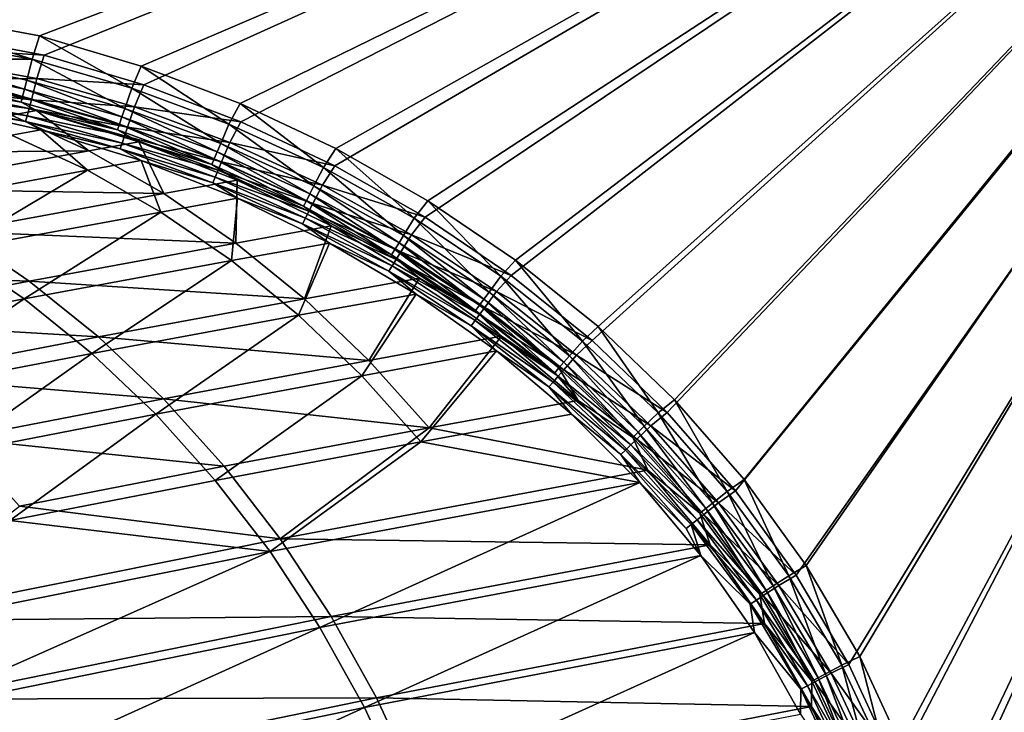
# Model space of a CAD drawing. Header units: metres. Extents: x 0 to 1400, y 0 to 700.
# Tile 38 of 40: x 1189 to 1320, y 529 to 621. Entities that reach past the tile are written whole.
import ezdxf

# ---------------------------------------------------------------- set-up
doc = ezdxf.new("R2010")
doc.units = ezdxf.units.M

msp = doc.modelspace()

# ---------------------------------------------------------------- linework, layer by layer
at = {"layer": 'None'}
for points in [[(1400, 700), (1165.422974, 621.278748), (1192.531616, 616.204407)], [(1192.531616, 616.204407), (1205.750977, 612.252869), (1400, 700)], [(1205.750977, 612.252869), (1218.648071, 607.350281), (1400, 700)], [(1400, 700), (1218.648071, 607.350281), (1231.141357, 601.495178)], [(1231.141357, 601.495178), (1243.144287, 594.68988), (1400, 700)], [(1243.144287, 594.68988), (1254.563599, 586.94696), (1400, 700)], [(1400, 700), (1254.563599, 586.94696), (1265.301392, 578.285645)], [(1265.301392, 578.285645), (1275.257202, 568.734131), (1400, 700)], [(1275.257202, 568.734131), (1284.326416, 558.338928), (1400, 700)], [(1400, 700), (1284.326416, 558.338928), (1292.405518, 547.15564)], [(1292.405518, 547.15564), (1299.398315, 535.264648), (1400, 700)], [(1299.398315, 535.264648), (1305.212891, 522.755066), (1400, 700)], [(1400, 700), (1305.212891, 522.755066), (1309.772949, 509.735382)], [(1309.772949, 509.735382), (1313.020386, 496.328369), (1400, 700)], [(1313.020386, 496.328369), (1314.917969, 482.66449), (1400, 700)], [(1314.917969, 482.66449), (1319.30896, 416.396851), (1400, 700)], [(1319.30896, 416.396851), (1320.77356, 350.000031), (1400, 700)], [(1397, 697, -3), (1191.922607, 618.78302, -3), (1164.296387, 623.944641, -3)], [(1205.394653, 614.760315, -3), (1191.922607, 618.78302, -3), (1397, 697, -3)], [(1218.538696, 609.768188, -3), (1205.394653, 614.760315, -3), (1397, 697, -3)], [(1397, 697, -3), (1231.271118, 603.804993, -3), (1218.538696, 609.768188, -3)], [(1243.504272, 596.873047, -3), (1231.271118, 603.804993, -3), (1397, 697, -3)], [(1255.142456, 588.985229, -3), (1243.504272, 596.873047, -3), (1397, 697, -3)], [(1397, 697, -3), (1266.086182, 580.161133, -3), (1255.142456, 588.985229, -3)], [(1276.233032, 570.429382, -3), (1266.086182, 580.161133, -3), (1397, 697, -3)], [(1285.476196, 559.837646, -3), (1276.233032, 570.429382, -3), (1397, 697, -3)], [(1397, 697, -3), (1293.710083, 548.442322, -3), (1285.476196, 559.837646, -3)], [(1300.836914, 536.325562, -3), (1293.710083, 548.442322, -3), (1397, 697, -3)], [(1306.762573, 523.578125, -3), (1300.836914, 536.325562, -3), (1397, 697, -3)], [(1397, 697, -3), (1311.409546, 510.31076, -3), (1306.762573, 523.578125, -3)], [(1314.718506, 496.64856, -3), (1311.409546, 510.31076, -3), (1397, 697, -3)], [(1316.651489, 482.724579, -3), (1314.718506, 496.64856, -3), (1397, 697, -3)], [(1397, 697, -3), (1321.041382, 416.426819, -3), (1316.651489, 482.724579, -3)], [(1190.946655, 615.673584, -3.544537), (1163.900391, 620.547546, -3.603016), (1164.296387, 623.944641, -3)], [(1191.922607, 618.78302, -3), (1190.946655, 615.673584, -3.544537), (1164.296387, 623.944641, -3)], [(1192.531616, 616.204407), (1165.422974, 621.278748), (1165.025879, 617.881836, -0.602997)], [(1176.96521, 615.67218, -5.226923), (1163.900391, 620.547546, -3.603016), (1190.946655, 615.673584, -3.544537)], [(1204.155273, 611.828918, -3.517275), (1190.946655, 615.673584, -3.544537), (1191.922607, 618.78302, -3)], [(1205.394653, 614.760315, -3), (1204.155273, 611.828918, -3.517275), (1191.922607, 618.78302, -3)], [(1191.556152, 613.09491, -0.544548), (1192.531616, 616.204407), (1165.025879, 617.881836, -0.602997)], [(1191.556152, 613.09491, -0.544548), (1165.025879, 617.881836, -0.602997), (1177.830078, 613.041077, -2.226946)], [(1205.750977, 612.252869), (1192.531616, 616.204407), (1191.556152, 613.09491, -0.544548)], [(1176.96521, 615.67218, -5.226923), (1189.91394, 611.689331, -6.242146), (1176.741089, 614.468384, -6.403697)], [(1190.946655, 615.673584, -3.544537), (1190.218872, 612.865967, -5.118851), (1176.96521, 615.67218, -5.226923)], [(1190.218872, 612.865967, -5.118851), (1189.91394, 611.689331, -6.242146), (1176.96521, 615.67218, -5.226923)], [(1203.24646, 609.131714, -5.015594), (1190.218872, 612.865967, -5.118851), (1190.946655, 615.673584, -3.544537)], [(1204.155273, 611.828918, -3.517275), (1203.24646, 609.131714, -5.015594), (1190.946655, 615.673584, -3.544537)], [(1217.06543, 607.029114, -3.491455), (1204.155273, 611.828918, -3.517275), (1205.394653, 614.760315, -3)], [(1218.538696, 609.768188, -3), (1217.06543, 607.029114, -3.491455), (1205.394653, 614.760315, -3)], [(1176.556519, 613.476685, -7.771735), (1189.462524, 609.947937, -9.012238), (1176.417114, 612.727295, -9.292896)], [(1176.741089, 614.468384, -6.403697), (1189.659302, 610.707275, -7.55149), (1176.556519, 613.476685, -7.771735)], [(1189.659302, 610.707275, -7.55149), (1189.462524, 609.947937, -9.012238), (1176.556519, 613.476685, -7.771735)], [(1189.91394, 611.689331, -6.242146), (1189.659302, 610.707275, -7.55149), (1176.741089, 614.468384, -6.403697)], [(1189.462524, 609.947937, -9.012238), (1177.977417, 611.936707, -10.872641), (1176.417114, 612.727295, -9.292896)], [(1177.830078, 613.041077, -2.226946), (1177.605713, 611.837341, -3.403732), (1190.827515, 610.287476, -2.118893)], [(1191.556152, 613.09491, -0.544548), (1177.830078, 613.041077, -2.226946), (1190.827515, 610.287476, -2.118893)], [(1202.861572, 607.989624, -6.087435), (1189.91394, 611.689331, -6.242146), (1190.218872, 612.865967, -5.118851)], [(1203.24646, 609.131714, -5.015594), (1202.861572, 607.989624, -6.087435), (1190.218872, 612.865967, -5.118851)], [(1204.512695, 609.321045, -0.51729), (1191.556152, 613.09491, -0.544548), (1190.827515, 610.287476, -2.118893)], [(1204.512695, 609.321045, -0.51729), (1205.750977, 612.252869), (1191.556152, 613.09491, -0.544548)], [(1218.648071, 607.350281), (1205.750977, 612.252869), (1204.512695, 609.321045, -0.51729)], [(1177.420776, 610.845764, -4.771781), (1177.281006, 610.096375, -6.292955), (1190.267334, 608.128967, -4.551576)], [(1190.522217, 609.110962, -3.242209), (1177.605713, 611.837341, -3.403732), (1177.420776, 610.845764, -4.771781)], [(1177.420776, 610.845764, -4.771781), (1190.267334, 608.128967, -4.551576), (1190.522217, 609.110962, -3.242209)], [(1177.605713, 611.837341, -3.403732), (1190.522217, 609.110962, -3.242209), (1190.827515, 610.287476, -2.118893)], [(1177.977417, 611.936707, -10.872641), (1191.516968, 608.866272, -10.521078), (1188.183838, 608.252563, -16.209738)], [(1191.516968, 608.866272, -10.521078), (1177.977417, 611.936707, -10.872641), (1189.462524, 609.947937, -9.012238)], [(1202.279907, 606.26355, -8.741691), (1189.462524, 609.947937, -9.012238), (1189.659302, 610.707275, -7.55149)], [(1202.536499, 607.024841, -7.339952), (1189.659302, 610.707275, -7.55149), (1189.91394, 611.689331, -6.242146)], [(1202.536499, 607.024841, -7.339952), (1202.279907, 606.26355, -8.741691), (1189.659302, 610.707275, -7.55149)], [(1202.861572, 607.989624, -6.087435), (1202.536499, 607.024841, -7.339952), (1189.91394, 611.689331, -6.242146)], [(1215.982056, 604.455811, -4.917525), (1203.24646, 609.131714, -5.015594), (1204.155273, 611.828918, -3.517275)], [(1217.06543, 607.029114, -3.491455), (1215.982056, 604.455811, -4.917525), (1204.155273, 611.828918, -3.517275)], [(1177.281006, 610.096375, -6.292955), (1178.19165, 609.427368, -7.889194), (1190.070313, 607.36969, -6.012347)], [(1177.281006, 610.096375, -6.292955), (1190.070313, 607.36969, -6.012347), (1190.267334, 608.128967, -4.551576)], [(1192.078003, 606.299744, -7.52131), (1178.19165, 609.427368, -7.889194), (1188.189697, 605.586304, -14.159043)], [(1178.19165, 609.427368, -7.889194), (1192.078003, 606.299744, -7.52131), (1190.070313, 607.36969, -6.012347)], [(1202.279907, 606.26355, -8.741691), (1191.516968, 608.866272, -10.521078), (1189.462524, 609.947937, -9.012238)], [(1190.827515, 610.287476, -2.118893), (1190.522217, 609.110962, -3.242209), (1203.603149, 606.624084, -2.015653)], [(1204.512695, 609.321045, -0.51729), (1190.827515, 610.287476, -2.118893), (1203.603149, 606.624084, -2.015653)], [(1229.605713, 601.264221, -3.467184), (1217.06543, 607.029114, -3.491455), (1218.538696, 609.768188, -3)], [(1231.271118, 603.804993, -3), (1229.605713, 601.264221, -3.467184), (1218.538696, 609.768188, -3)], [(1188.183838, 608.252563, -16.209738), (1198.474243, 603.499207, -21.549124), (1160.471191, 603.159058, -63.420364)], [(1191.516968, 608.866272, -10.521078), (1198.474243, 603.499207, -21.549124), (1188.183838, 608.252563, -16.209738)], [(1190.267334, 608.128967, -4.551576), (1190.070313, 607.36969, -6.012347), (1202.892578, 604.517334, -4.340073)], [(1190.267334, 608.128967, -4.551576), (1203.218018, 605.482056, -3.087523), (1190.522217, 609.110962, -3.242209)], [(1190.267334, 608.128967, -4.551576), (1202.892578, 604.517334, -4.340073), (1203.218018, 605.482056, -3.087523)], [(1190.522217, 609.110962, -3.242209), (1203.218018, 605.482056, -3.087523), (1203.603149, 606.624084, -2.015653)], [(1191.516968, 608.866272, -10.521078), (1205.123047, 604.700745, -10.173079), (1198.474243, 603.499207, -21.549124)], [(1205.123047, 604.700745, -10.173079), (1191.516968, 608.866272, -10.521078), (1202.279907, 606.26355, -8.741691)], [(1215.518921, 603.355652, -5.940176), (1202.861572, 607.989624, -6.087435), (1203.24646, 609.131714, -5.015594)], [(1215.982056, 604.455811, -4.917525), (1215.518921, 603.355652, -5.940176), (1203.24646, 609.131714, -5.015594)], [(1217.176514, 604.610535, -0.491474), (1204.512695, 609.321045, -0.51729), (1203.603149, 606.624084, -2.015653)], [(1217.176514, 604.610535, -0.491474), (1218.648071, 607.350281), (1204.512695, 609.321045, -0.51729)], [(1190.070313, 607.36969, -6.012347), (1192.078003, 606.299744, -7.52131), (1202.635864, 603.756165, -5.741845)], [(1190.070313, 607.36969, -6.012347), (1202.635864, 603.756165, -5.741845), (1202.892578, 604.517334, -4.340073)], [(1214.80542, 601.66095, -8.482576), (1202.279907, 606.26355, -8.741691), (1202.536499, 607.024841, -7.339952)], [(1215.123291, 602.415955, -7.138044), (1202.536499, 607.024841, -7.339952), (1202.861572, 607.989624, -6.087435)], [(1215.123291, 602.415955, -7.138044), (1214.80542, 601.66095, -8.482576), (1202.536499, 607.024841, -7.339952)], [(1215.518921, 603.355652, -5.940176), (1215.123291, 602.415955, -7.138044), (1202.861572, 607.989624, -6.087435)], [(1228.354492, 598.828125, -4.825095), (1215.982056, 604.455811, -4.917525), (1217.06543, 607.029114, -3.491455)], [(1229.605713, 601.264221, -3.467184), (1228.354492, 598.828125, -4.825095), (1217.06543, 607.029114, -3.491455)], [(1231.141357, 601.495178), (1218.648071, 607.350281), (1217.176514, 604.610535, -0.491474)], [(1198.276001, 600.925415, -19.392866), (1188.189697, 605.586304, -14.159043), (1170.555542, 595.839172, -66.8209)], [(1198.276001, 600.925415, -19.392866), (1192.078003, 606.299744, -7.52131), (1188.189697, 605.586304, -14.159043)], [(1205.414673, 602.214722, -7.173388), (1192.078003, 606.299744, -7.52131), (1198.276001, 600.925415, -19.392866)], [(1192.078003, 606.299744, -7.52131), (1205.414673, 602.214722, -7.173388), (1202.635864, 603.756165, -5.741845)], [(1214.80542, 601.66095, -8.482576), (1205.123047, 604.700745, -10.173079), (1202.279907, 606.26355, -8.741691)], [(1202.892578, 604.517334, -4.340073), (1215.629028, 600.937378, -2.940286), (1203.218018, 605.482056, -3.087523)], [(1203.218018, 605.482056, -3.087523), (1216.092529, 602.037476, -1.917598), (1203.603149, 606.624084, -2.015653)], [(1203.218018, 605.482056, -3.087523), (1215.629028, 600.937378, -2.940286), (1216.092529, 602.037476, -1.917598)], [(1203.603149, 606.624084, -2.015653), (1216.092529, 602.037476, -1.917598), (1217.176514, 604.610535, -0.491474)], [(1205.123047, 604.700745, -10.173079), (1208.437866, 597.820496, -26.599953), (1198.474243, 603.499207, -21.549124)], [(1202.635864, 603.756165, -5.741845), (1215.233154, 599.997803, -4.138196), (1202.892578, 604.517334, -4.340073)], [(1202.892578, 604.517334, -4.340073), (1215.233154, 599.997803, -4.138196), (1215.629028, 600.937378, -2.940286)], [(1205.123047, 604.700745, -10.173079), (1218.175659, 599.578308, -9.8448), (1208.437866, 597.820496, -26.599953)], [(1218.175659, 599.578308, -9.8448), (1205.123047, 604.700745, -10.173079), (1214.80542, 601.66095, -8.482576)], [(1227.814819, 597.777344, -5.801095), (1215.518921, 603.355652, -5.940176), (1215.982056, 604.455811, -4.917525)], [(1228.354492, 598.828125, -4.825095), (1227.814819, 597.777344, -5.801095), (1215.982056, 604.455811, -4.917525)], [(1216.092529, 602.037476, -1.917598), (1229.477417, 598.953613, -0.467207), (1217.176514, 604.610535, -0.491474)], [(1229.477417, 598.953613, -0.467207), (1231.141357, 601.495178), (1217.176514, 604.610535, -0.491474)], [(1198.474243, 603.499207, -21.549124), (1170.848389, 598.432861, -68.792412), (1160.471191, 603.159058, -63.420364)], [(1198.474243, 603.499207, -21.549124), (1208.437866, 597.820496, -26.599953), (1170.848389, 598.432861, -68.792412)], [(1202.635864, 603.756165, -5.741845), (1205.414673, 602.214722, -7.173388), (1214.915161, 599.24292, -5.482771)], [(1202.635864, 603.756165, -5.741845), (1214.915161, 599.24292, -5.482771), (1215.233154, 599.997803, -4.138196)], [(1227.349121, 596.870789, -6.946853), (1215.123291, 602.415955, -7.138044), (1215.518921, 603.355652, -5.940176)], [(1227.814819, 597.777344, -5.801095), (1227.349121, 596.870789, -6.946853), (1215.518921, 603.355652, -5.940176)], [(1241.679443, 594.537964, -3.444595), (1229.605713, 601.264221, -3.467184), (1231.271118, 603.804993, -3)], [(1243.504272, 596.873047, -3), (1241.679443, 594.537964, -3.444595), (1231.271118, 603.804993, -3)], [(1208.04187, 595.357666, -24.343901), (1205.414673, 602.214722, -7.173388), (1198.276001, 600.925415, -19.392866)], [(1218.209351, 597.192261, -6.845173), (1205.414673, 602.214722, -7.173388), (1208.04187, 595.357666, -24.343901)], [(1205.414673, 602.214722, -7.173388), (1218.209351, 597.192261, -6.845173), (1214.915161, 599.24292, -5.482771)], [(1226.968994, 596.130676, -8.236424), (1214.80542, 601.66095, -8.482576), (1215.123291, 602.415955, -7.138044)], [(1226.968994, 596.130676, -8.236424), (1218.175659, 599.578308, -9.8448), (1214.80542, 601.66095, -8.482576)], [(1227.349121, 596.870789, -6.946853), (1226.968994, 596.130676, -8.236424), (1215.123291, 602.415955, -7.138044)], [(1215.629028, 600.937378, -2.940286), (1228.225708, 596.517761, -1.825181), (1216.092529, 602.037476, -1.917598)], [(1216.092529, 602.037476, -1.917598), (1228.225708, 596.517761, -1.825181), (1229.477417, 598.953613, -0.467207)], [(1180.408081, 590.285767, -71.799942), (1198.276001, 600.925415, -19.392866), (1170.555542, 595.839172, -66.8209)], [(1208.04187, 595.357666, -24.343901), (1198.276001, 600.925415, -19.392866), (1180.408081, 590.285767, -71.799942)], [(1215.233154, 599.997803, -4.138196), (1227.685791, 595.467041, -2.801225), (1215.629028, 600.937378, -2.940286)], [(1215.629028, 600.937378, -2.940286), (1227.685791, 595.467041, -2.801225), (1228.225708, 596.517761, -1.825181)], [(1240.268066, 592.252136, -4.738851), (1228.354492, 598.828125, -4.825095), (1229.605713, 601.264221, -3.467184)], [(1243.144287, 594.68988), (1231.141357, 601.495178), (1229.477417, 598.953613, -0.467207)], [(1241.679443, 594.537964, -3.444595), (1240.268066, 592.252136, -4.738851), (1229.605713, 601.264221, -3.467184)], [(1218.175659, 599.578308, -9.8448), (1217.996216, 591.251343, -31.32132), (1208.437866, 597.820496, -26.599953)], [(1214.915161, 599.24292, -5.482771), (1227.219971, 594.560669, -3.947031), (1215.233154, 599.997803, -4.138196)], [(1214.915161, 599.24292, -5.482771), (1218.209351, 597.192261, -6.845173), (1226.8396, 593.820618, -5.236654)], [(1227.219971, 594.560669, -3.947031), (1214.915161, 599.24292, -5.482771), (1226.8396, 593.820618, -5.236654)], [(1215.233154, 599.997803, -4.138196), (1227.219971, 594.560669, -3.947031), (1227.685791, 595.467041, -2.801225)], [(1218.175659, 599.578308, -9.8448), (1230.641602, 593.516418, -9.537473), (1217.996216, 591.251343, -31.32132)], [(1230.641602, 593.516418, -9.537473), (1218.175659, 599.578308, -9.8448), (1226.968994, 596.130676, -8.236424)], [(1228.225708, 596.517761, -1.825181), (1241.320923, 592.353882, -0.44462), (1229.477417, 598.953613, -0.467207)], [(1241.320923, 592.353882, -0.44462), (1243.144287, 594.68988), (1229.477417, 598.953613, -0.467207)], [(1208.437866, 597.820496, -26.599953), (1180.900024, 592.768677, -73.871719), (1170.848389, 598.432861, -68.792412)], [(1208.437866, 597.820496, -26.599953), (1217.996216, 591.251343, -31.32132), (1180.900024, 592.768677, -73.871719)], [(1239.119873, 590.3927, -6.767681), (1227.349121, 596.870789, -6.946853), (1227.814819, 597.777344, -5.801095)], [(1239.654175, 591.258057, -5.671073), (1227.814819, 597.777344, -5.801095), (1228.354492, 598.828125, -4.825095)], [(1239.654175, 591.258057, -5.671073), (1239.119873, 590.3927, -6.767681), (1227.814819, 597.777344, -5.801095)], [(1240.268066, 592.252136, -4.738851), (1239.654175, 591.258057, -5.671073), (1228.354492, 598.828125, -4.825095)], [(1217.4104, 588.917236, -28.972065), (1218.209351, 597.192261, -6.845173), (1208.04187, 595.357666, -24.343901)], [(1230.429077, 591.249451, -6.537892), (1218.209351, 597.192261, -6.845173), (1217.4104, 588.917236, -28.972065)], [(1218.209351, 597.192261, -6.845173), (1230.429077, 591.249451, -6.537892), (1226.8396, 593.820618, -5.236654)], [(1238.677246, 589.676147, -8.005062), (1226.968994, 596.130676, -8.236424), (1227.349121, 596.870789, -6.946853)], [(1239.119873, 590.3927, -6.767681), (1238.677246, 589.676147, -8.005062), (1227.349121, 596.870789, -6.946853)], [(1227.685791, 595.467041, -2.801225), (1239.909058, 590.068298, -1.738948), (1228.225708, 596.517761, -1.825181)], [(1228.225708, 596.517761, -1.825181), (1239.909058, 590.068298, -1.738948), (1241.320923, 592.353882, -0.44462)], [(1253.183594, 586.857727, -3.423825), (1241.679443, 594.537964, -3.444595), (1243.504272, 596.873047, -3)], [(1255.142456, 588.985229, -3), (1253.183594, 586.857727, -3.423825), (1243.504272, 596.873047, -3)], [(1189.862915, 583.84729, -76.451263), (1208.04187, 595.357666, -24.343901), (1180.408081, 590.285767, -71.799942)], [(1217.4104, 588.917236, -28.972065), (1208.04187, 595.357666, -24.343901), (1189.862915, 583.84729, -76.451263)], [(1238.677246, 589.676147, -8.005062), (1230.641602, 593.516418, -9.537473), (1226.968994, 596.130676, -8.236424)], [(1227.219971, 594.560669, -3.947031), (1239.294922, 589.074341, -2.671218), (1227.685791, 595.467041, -2.801225)], [(1227.685791, 595.467041, -2.801225), (1239.294922, 589.074341, -2.671218), (1239.909058, 590.068298, -1.738948)], [(1238.760376, 588.209106, -3.767881), (1227.219971, 594.560669, -3.947031), (1226.8396, 593.820618, -5.236654)], [(1226.8396, 593.820618, -5.236654), (1230.429077, 591.249451, -6.537892), (1238.317749, 587.492615, -5.005321)], [(1238.760376, 588.209106, -3.767881), (1226.8396, 593.820618, -5.236654), (1238.317749, 587.492615, -5.005321)], [(1239.294922, 589.074341, -2.671218), (1227.219971, 594.560669, -3.947031), (1238.760376, 588.209106, -3.767881)], [(1251.620361, 584.734863, -4.659365), (1240.268066, 592.252136, -4.738851), (1241.679443, 594.537964, -3.444595)], [(1254.563599, 586.94696), (1243.144287, 594.68988), (1241.320923, 592.353882, -0.44462)], [(1253.183594, 586.857727, -3.423825), (1251.620361, 584.734863, -4.659365), (1241.679443, 594.537964, -3.444595)], [(1153.379639, 587.532715, -121.133789), (1180.900024, 592.768677, -73.871719), (1190.546021, 586.201538, -78.616638)], [(1180.900024, 592.768677, -73.871719), (1217.996216, 591.251343, -31.32132), (1190.546021, 586.201538, -78.616638)], [(1217.996216, 591.251343, -31.32132), (1230.641602, 593.516418, -9.537473), (1227.088745, 583.840881, -35.684147)], [(1227.088745, 583.840881, -35.684147), (1230.641602, 593.516418, -9.537473), (1242.361816, 586.601746, -9.254377)], [(1242.361816, 586.601746, -9.254377), (1230.641602, 593.516418, -9.537473), (1238.677246, 589.676147, -8.005062)], [(1239.909058, 590.068298, -1.738948), (1252.605713, 584.818604, -0.423852), (1241.320923, 592.353882, -0.44462)], [(1252.605713, 584.818604, -0.423852), (1254.563599, 586.94696), (1241.320923, 592.353882, -0.44462)], [(1190.546021, 586.201538, -78.616638), (1217.996216, 591.251343, -31.32132), (1227.088745, 583.840881, -35.684147)], [(1226.322388, 581.652344, -33.248863), (1230.429077, 591.249451, -6.537892), (1217.4104, 588.917236, -28.972065)], [(1241.918091, 584.470886, -6.25482), (1230.429077, 591.249451, -6.537892), (1226.322388, 581.652344, -33.248863)], [(1230.429077, 591.249451, -6.537892), (1241.918091, 584.470886, -6.25482), (1238.317749, 587.492615, -5.005321)], [(1250.334473, 582.988586, -6.601888), (1239.119873, 590.3927, -6.767681), (1239.654175, 591.258057, -5.671073)], [(1250.935547, 583.80481, -5.551025), (1239.654175, 591.258057, -5.671073), (1240.268066, 592.252136, -4.738851)], [(1250.935547, 583.80481, -5.551025), (1250.334473, 582.988586, -6.601888), (1239.654175, 591.258057, -5.671073)], [(1251.620361, 584.734863, -4.659365), (1250.935547, 583.80481, -5.551025), (1240.268066, 592.252136, -4.738851)], [(1162.334473, 578.591003, -123.921608), (1189.862915, 583.84729, -76.451263), (1180.408081, 590.285767, -71.799942)], [(1249.830322, 582.304138, -7.790397), (1238.677246, 589.676147, -8.005062), (1239.119873, 590.3927, -6.767681)], [(1250.334473, 582.988586, -6.601888), (1249.830322, 582.304138, -7.790397), (1239.119873, 590.3927, -6.767681)], [(1239.294922, 589.074341, -2.671218), (1251.042114, 582.695923, -1.659469), (1239.909058, 590.068298, -1.738948)], [(1239.909058, 590.068298, -1.738948), (1251.042114, 582.695923, -1.659469), (1252.605713, 584.818604, -0.423852)], [(1198.859619, 576.572815, -80.745918), (1217.4104, 588.917236, -28.972065), (1189.862915, 583.84729, -76.451263)], [(1226.322388, 581.652344, -33.248863), (1217.4104, 588.917236, -28.972065), (1198.859619, 576.572815, -80.745918)], [(1249.830322, 582.304138, -7.790397), (1242.361816, 586.601746, -9.254377), (1238.677246, 589.676147, -8.005062)], [(1250.357056, 581.765991, -2.551183), (1239.294922, 589.074341, -2.671218), (1238.760376, 588.209106, -3.767881)], [(1251.042114, 582.695923, -1.659469), (1239.294922, 589.074341, -2.671218), (1250.357056, 581.765991, -2.551183)], [(1264.015137, 578.230896, -3.405012), (1253.183594, 586.857727, -3.423825), (1255.142456, 588.985229, -3)], [(1266.086182, 580.161133, -3), (1264.015137, 578.230896, -3.405012), (1255.142456, 588.985229, -3)], [(1190.546021, 586.201538, -78.616638), (1163.114746, 580.966675, -125.903206), (1153.379639, 587.532715, -121.133789)], [(1249.755859, 580.94989, -3.602105), (1238.760376, 588.209106, -3.767881), (1238.317749, 587.492615, -5.005321)], [(1238.317749, 587.492615, -5.005321), (1241.918091, 584.470886, -6.25482), (1249.251709, 580.265564, -4.790678)], [(1238.317749, 587.492615, -5.005321), (1249.251709, 580.265564, -4.790678), (1249.755859, 580.94989, -3.602105)], [(1250.357056, 581.765991, -2.551183), (1238.760376, 588.209106, -3.767881), (1249.755859, 580.94989, -3.602105)], [(1163.114746, 580.966675, -125.903206), (1190.546021, 586.201538, -78.616638), (1199.724731, 578.781311, -82.997627)], [(1199.724731, 578.781311, -82.997627), (1190.546021, 586.201538, -78.616638), (1227.088745, 583.840881, -35.684147)], [(1227.088745, 583.840881, -35.684147), (1242.361816, 586.601746, -9.254377), (1235.659424, 575.642029, -39.662323)], [(1242.361816, 586.601746, -9.254377), (1253.274048, 578.891907, -8.997025), (1235.659424, 575.642029, -39.662323)], [(1253.274048, 578.891907, -8.997025), (1242.361816, 586.601746, -9.254377), (1249.830322, 582.304138, -7.790397)], [(1262.309448, 576.283325, -4.587209), (1251.620361, 584.734863, -4.659365), (1253.183594, 586.857727, -3.423825)], [(1265.301392, 578.285645), (1254.563599, 586.94696), (1252.605713, 584.818604, -0.423852)], [(1264.015137, 578.230896, -3.405012), (1262.309448, 576.283325, -4.587209), (1253.183594, 586.857727, -3.423825)], [(1261.557129, 575.424438, -5.441872), (1250.935547, 583.80481, -5.551025), (1251.620361, 584.734863, -4.659365)], [(1251.042114, 582.695923, -1.659469), (1263.230835, 576.354919, -0.40504), (1252.605713, 584.818604, -0.423852)], [(1262.309448, 576.283325, -4.587209), (1261.557129, 575.424438, -5.441872), (1251.620361, 584.734863, -4.659365)], [(1263.230835, 576.354919, -0.40504), (1265.301392, 578.285645), (1252.605713, 584.818604, -0.423852)], [(1189.862915, 583.84729, -76.451263), (1162.334473, 578.591003, -123.921608), (1171.416992, 571.305603, -128.234833)], [(1198.859619, 576.572815, -80.745918), (1189.862915, 583.84729, -76.451263), (1171.416992, 571.305603, -128.234833)], [(1227.088745, 583.840881, -35.684147), (1235.659424, 575.642029, -39.662323), (1199.724731, 578.781311, -82.997627)], [(1234.722656, 573.614807, -37.148705), (1241.918091, 584.470886, -6.25482), (1226.322388, 581.652344, -33.248863)], [(1252.615356, 576.913269, -5.997479), (1241.918091, 584.470886, -6.25482), (1234.722656, 573.614807, -37.148705)], [(1241.918091, 584.470886, -6.25482), (1252.615356, 576.913269, -5.997479), (1249.251709, 580.265564, -4.790678)], [(1260.892212, 574.665222, -6.450835), (1250.334473, 582.988586, -6.601888), (1250.935547, 583.80481, -5.551025)], [(1261.557129, 575.424438, -5.441872), (1260.892212, 574.665222, -6.450835), (1250.935547, 583.80481, -5.551025)], [(1260.328491, 574.021606, -7.594337), (1249.830322, 582.304138, -7.790397), (1250.334473, 582.988586, -6.601888)], [(1260.328491, 574.021606, -7.594337), (1253.274048, 578.891907, -8.997025), (1249.830322, 582.304138, -7.790397)], [(1260.892212, 574.665222, -6.450835), (1260.328491, 574.021606, -7.594337), (1250.334473, 582.988586, -6.601888)], [(1261.52478, 574.407593, -1.587318), (1251.042114, 582.695923, -1.659469), (1250.357056, 581.765991, -2.551183)], [(1263.230835, 576.354919, -0.40504), (1251.042114, 582.695923, -1.659469), (1261.52478, 574.407593, -1.587318)], [(1172.380737, 573.535339, -130.303085), (1163.114746, 580.966675, -125.903206), (1199.724731, 578.781311, -82.997627)], [(1207.341797, 568.514832, -84.657913), (1226.322388, 581.652344, -33.248863), (1198.859619, 576.572815, -80.745918)], [(1234.722656, 573.614807, -37.148705), (1226.322388, 581.652344, -33.248863), (1207.341797, 568.514832, -84.657913)], [(1249.251709, 580.265564, -4.790678), (1260.1073, 572.789612, -3.451063), (1249.755859, 580.94989, -3.602105)], [(1260.772461, 573.548767, -2.442036), (1250.357056, 581.765991, -2.551183), (1249.755859, 580.94989, -3.602105)], [(1249.755859, 580.94989, -3.602105), (1260.1073, 572.789612, -3.451063), (1260.772461, 573.548767, -2.442036)], [(1261.52478, 574.407593, -1.587318), (1250.357056, 581.765991, -2.551183), (1260.772461, 573.548767, -2.442036)], [(1249.251709, 580.265564, -4.790678), (1252.615356, 576.913269, -5.997479), (1259.543579, 572.146118, -4.594633)], [(1249.251709, 580.265564, -4.790678), (1259.543579, 572.146118, -4.594633), (1260.1073, 572.789612, -3.451063)], [(1274.069702, 568.676147, -3.388296), (1264.015137, 578.230896, -3.405012), (1266.086182, 580.161133, -3)], [(1276.233032, 570.429382, -3), (1274.069702, 568.676147, -3.388296), (1266.086182, 580.161133, -3)], [(1199.724731, 578.781311, -82.997627), (1208.37854, 570.561646, -86.988159), (1172.380737, 573.535339, -130.303085)], [(1235.659424, 575.642029, -39.662323), (1208.37854, 570.561646, -86.988159), (1199.724731, 578.781311, -82.997627)], [(1235.659424, 575.642029, -39.662323), (1253.274048, 578.891907, -8.997025), (1243.651978, 566.707703, -43.229721)], [(1253.274048, 578.891907, -8.997025), (1263.42688, 570.351257, -8.764557), (1243.651978, 566.707703, -43.229721)], [(1263.42688, 570.351257, -8.764557), (1253.274048, 578.891907, -8.997025), (1260.328491, 574.021606, -7.594337)], [(1272.231689, 566.915833, -4.52296), (1262.309448, 576.283325, -4.587209), (1264.015137, 578.230896, -3.405012)], [(1275.257202, 568.734131), (1265.301392, 578.285645), (1263.230835, 576.354919, -0.40504)], [(1274.069702, 568.676147, -3.388296), (1272.231689, 566.915833, -4.52296), (1264.015137, 578.230896, -3.405012)], [(1242.556396, 564.856506, -40.645992), (1252.615356, 576.913269, -5.997479), (1234.722656, 573.614807, -37.148705)], [(1262.568481, 568.541382, -5.765001), (1252.615356, 576.913269, -5.997479), (1242.556396, 564.856506, -40.645992)], [(1252.615356, 576.913269, -5.997479), (1262.568481, 568.541382, -5.765001), (1259.543579, 572.146118, -4.594633)], [(1198.859619, 576.572815, -80.745918), (1171.416992, 571.305603, -128.234833), (1179.982056, 563.225586, -132.159485)], [(1179.982056, 563.225586, -132.159485), (1207.341797, 568.514832, -84.657913), (1198.859619, 576.572815, -80.745918)], [(1208.37854, 570.561646, -86.988159), (1235.659424, 575.642029, -39.662323), (1243.651978, 566.707703, -43.229721)], [(1270.691284, 565.440491, -6.31589), (1260.892212, 574.665222, -6.450835), (1261.557129, 575.424438, -5.441872)], [(1273.093994, 566.98114, -0.388324), (1263.230835, 576.354919, -0.40504), (1261.52478, 574.407593, -1.587318)], [(1271.416504, 566.13501, -5.344534), (1261.557129, 575.424438, -5.441872), (1262.309448, 576.283325, -4.587209)], [(1271.416504, 566.13501, -5.344534), (1270.691284, 565.440491, -6.31589), (1261.557129, 575.424438, -5.441872)], [(1272.231689, 566.915833, -4.52296), (1271.416504, 566.13501, -5.344534), (1262.309448, 576.283325, -4.587209)], [(1273.093994, 566.98114, -0.388324), (1275.257202, 568.734131), (1263.230835, 576.354919, -0.40504)], [(1260.892212, 574.665222, -6.450835), (1263.42688, 570.351257, -8.764557), (1260.328491, 574.021606, -7.594337)], [(1271.255737, 565.221008, -1.523069), (1261.52478, 574.407593, -1.587318), (1260.772461, 573.548767, -2.442036)], [(1263.42688, 570.351257, -8.764557), (1260.892212, 574.665222, -6.450835), (1270.691284, 565.440491, -6.31589)], [(1273.093994, 566.98114, -0.388324), (1261.52478, 574.407593, -1.587318), (1271.255737, 565.221008, -1.523069)], [(1208.37854, 570.561646, -86.988159), (1181.118774, 565.293213, -134.306473), (1172.380737, 573.535339, -130.303085)], [(1215.253418, 559.725891, -88.161263), (1234.722656, 573.614807, -37.148705), (1207.341797, 568.514832, -84.657913)], [(1242.556396, 564.856506, -40.645992), (1234.722656, 573.614807, -37.148705), (1215.253418, 559.725891, -88.161263)], [(1259.543579, 572.146118, -4.594633), (1269.715088, 563.74585, -3.316121), (1260.1073, 572.789612, -3.451063)], [(1260.1073, 572.789612, -3.451063), (1270.44043, 564.440247, -2.344701), (1260.772461, 573.548767, -2.442036)], [(1260.1073, 572.789612, -3.451063), (1269.715088, 563.74585, -3.316121), (1270.44043, 564.440247, -2.344701)], [(1260.772461, 573.548767, -2.442036), (1270.44043, 564.440247, -2.344701), (1271.255737, 565.221008, -1.523069)], [(1259.543579, 572.146118, -4.594633), (1262.568481, 568.541382, -5.765001), (1269.094604, 563.151672, -4.4191)], [(1259.543579, 572.146118, -4.594633), (1269.094604, 563.151672, -4.4191), (1269.715088, 563.74585, -3.316121)], [(1181.118774, 565.293213, -134.306473), (1208.37854, 570.561646, -86.988159), (1216.450195, 561.596191, -90.561722)], [(1216.450195, 561.596191, -90.561722), (1208.37854, 570.561646, -86.988159), (1243.651978, 566.707703, -43.229721)], [(1243.651978, 566.707703, -43.229721), (1263.42688, 570.351257, -8.764557), (1272.692993, 561.072388, -8.55963)], [(1272.692993, 561.072388, -8.55963), (1263.42688, 570.351257, -8.764557), (1270.691284, 565.440491, -6.31589)], [(1283.238159, 558.260437, -3.373816), (1274.069702, 568.676147, -3.388296), (1276.233032, 570.429382, -3)], [(1285.476196, 559.837646, -3), (1283.238159, 558.260437, -3.373816), (1276.233032, 570.429382, -3)], [(1187.972412, 554.404175, -135.669128), (1207.341797, 568.514832, -84.657913), (1179.982056, 563.225586, -132.159485)], [(1215.253418, 559.725891, -88.161263), (1207.341797, 568.514832, -84.657913), (1187.972412, 554.404175, -135.669128)], [(1271.652222, 559.446106, -5.560061), (1262.568481, 568.541382, -5.765001), (1242.556396, 564.856506, -40.645992)], [(1262.568481, 568.541382, -5.765001), (1271.652222, 559.446106, -5.560061), (1269.094604, 563.151672, -4.4191)], [(1281.279175, 556.698242, -4.467205), (1272.231689, 566.915833, -4.52296), (1274.069702, 568.676147, -3.388296)], [(1284.326416, 558.338928), (1275.257202, 568.734131), (1273.093994, 566.98114, -0.388324)], [(1283.238159, 558.260437, -3.373816), (1281.279175, 556.698242, -4.467205), (1274.069702, 568.676147, -3.388296)], [(1216.450195, 561.596191, -90.561722), (1243.651978, 566.707703, -43.229721), (1223.884766, 551.940918, -93.693336)], [(1243.651978, 566.707703, -43.229721), (1272.692993, 561.072388, -8.55963), (1223.884766, 551.940918, -93.693336)], [(1282.088135, 556.762878, -0.373842), (1273.093994, 566.98114, -0.388324), (1271.255737, 565.221008, -1.523069)], [(1280.405884, 556.001892, -5.259956), (1271.416504, 566.13501, -5.344534), (1272.231689, 566.915833, -4.52296)], [(1281.279175, 556.698242, -4.467205), (1280.405884, 556.001892, -5.259956), (1272.231689, 566.915833, -4.52296)], [(1282.088135, 556.762878, -0.373842), (1284.326416, 558.338928), (1273.093994, 566.98114, -0.388324)], [(1189.270508, 556.2948, -137.886444), (1181.118774, 565.293213, -134.306473), (1216.450195, 561.596191, -90.561722)], [(1270.44043, 564.440247, -2.344701), (1280.128906, 555.200806, -1.467311), (1271.255737, 565.221008, -1.523069)], [(1279.624878, 555.379211, -6.198445), (1270.691284, 565.440491, -6.31589), (1271.416504, 566.13501, -5.344534)], [(1272.692993, 561.072388, -8.55963), (1270.691284, 565.440491, -6.31589), (1279.624878, 555.379211, -6.198445)], [(1271.255737, 565.221008, -1.523069), (1280.128906, 555.200806, -1.467311), (1282.088135, 556.762878, -0.373842)], [(1280.405884, 556.001892, -5.259956), (1279.624878, 555.379211, -6.198445), (1271.416504, 566.13501, -5.344534)], [(1222.540405, 550.260925, -91.231483), (1242.556396, 564.856506, -40.645992), (1215.253418, 559.725891, -88.161263)], [(1271.652222, 559.446106, -5.560061), (1242.556396, 564.856506, -40.645992), (1222.540405, 550.260925, -91.231483)], [(1269.094604, 563.151672, -4.4191), (1278.474487, 553.881897, -3.198671), (1269.715088, 563.74585, -3.316121)], [(1269.715088, 563.74585, -3.316121), (1279.255493, 554.504517, -2.260119), (1270.44043, 564.440247, -2.344701)], [(1269.715088, 563.74585, -3.316121), (1278.474487, 553.881897, -3.198671), (1279.255493, 554.504517, -2.260119)], [(1270.44043, 564.440247, -2.344701), (1279.255493, 554.504517, -2.260119), (1280.128906, 555.200806, -1.467311)], [(1269.094604, 563.151672, -4.4191), (1271.652222, 559.446106, -5.560061), (1277.801025, 553.345032, -4.266021)], [(1277.801025, 553.345032, -4.266021), (1278.474487, 553.881897, -3.198671), (1269.094604, 563.151672, -4.4191)], [(1189.270508, 556.2948, -137.886444), (1216.450195, 561.596191, -90.561722), (1223.884766, 551.940918, -93.693336)], [(1272.692993, 561.072388, -8.55963), (1280.959717, 551.178101, -8.384974), (1223.884766, 551.940918, -93.693336)], [(1280.959717, 551.178101, -8.384974), (1272.692993, 561.072388, -8.55963), (1279.624878, 555.379211, -6.198445)], [(1187.972412, 554.404175, -135.669128), (1222.540405, 550.260925, -91.231483), (1215.253418, 559.725891, -88.161263)], [(1291.410278, 547.063538, -3.361711), (1283.238159, 558.260437, -3.373816), (1285.476196, 559.837646, -3)], [(1293.710083, 548.442322, -3), (1291.410278, 547.063538, -3.361711), (1285.476196, 559.837646, -3)], [(1229.157593, 540.184326, -93.850105), (1271.652222, 559.446106, -5.560061), (1222.540405, 550.260925, -91.231483)], [(1279.756592, 549.747498, -5.385378), (1271.652222, 559.446106, -5.560061), (1229.157593, 540.184326, -93.850105)], [(1271.652222, 559.446106, -5.560061), (1279.756592, 549.747498, -5.385378), (1277.801025, 553.345032, -4.266021)], [(1289.342285, 545.709167, -4.420537), (1281.279175, 556.698242, -4.467205), (1283.238159, 558.260437, -3.373816)], [(1292.405518, 547.15564), (1284.326416, 558.338928), (1282.088135, 556.762878, -0.373842)], [(1291.410278, 547.063538, -3.361711), (1289.342285, 545.709167, -4.420537), (1283.238159, 558.260437, -3.373816)], [(1189.270508, 556.2948, -137.886444), (1223.884766, 551.940918, -93.693336), (1169.696777, 541.059998, -188.333603)], [(1287.585205, 544.558472, -6.099898), (1279.624878, 555.379211, -6.198445), (1280.405884, 556.001892, -5.259956)], [(1280.128906, 555.200806, -1.467311), (1290.104858, 545.778381, -0.361736), (1282.088135, 556.762878, -0.373842)], [(1288.416626, 545.102966, -5.189086), (1280.405884, 556.001892, -5.259956), (1281.279175, 556.698242, -4.467205)], [(1288.416626, 545.102966, -5.189086), (1287.585205, 544.558472, -6.099898), (1280.405884, 556.001892, -5.259956)], [(1289.342285, 545.709167, -4.420537), (1288.416626, 545.102966, -5.189086), (1281.279175, 556.698242, -4.467205)], [(1290.104858, 545.778381, -0.361736), (1292.405518, 547.15564), (1282.088135, 556.762878, -0.373842)], [(1278.474487, 553.881897, -3.198671), (1287.111084, 543.817932, -2.189237), (1279.255493, 554.504517, -2.260119)], [(1279.255493, 554.504517, -2.260119), (1288.036865, 544.424133, -1.420636), (1280.128906, 555.200806, -1.467311)], [(1279.255493, 554.504517, -2.260119), (1287.111084, 543.817932, -2.189237), (1288.036865, 544.424133, -1.420636)], [(1280.959717, 551.178101, -8.384974), (1279.624878, 555.379211, -6.198445), (1287.585205, 544.558472, -6.099898)], [(1280.128906, 555.200806, -1.467311), (1288.036865, 544.424133, -1.420636), (1290.104858, 545.778381, -0.361736)], [(1168.147461, 539.339661, -186.2379), (1222.540405, 550.260925, -91.231483), (1187.972412, 554.404175, -135.669128)], [(1277.801025, 553.345032, -4.266021), (1279.756592, 549.747498, -5.385378), (1278.474487, 553.881897, -3.198671)], [(1279.756592, 549.747498, -5.385378), (1286.279663, 543.273499, -3.10011), (1278.474487, 553.881897, -3.198671)], [(1278.474487, 553.881897, -3.198671), (1286.279663, 543.273499, -3.10011), (1287.111084, 543.817932, -2.189237)], [(1169.696777, 541.059998, -188.333603), (1223.884766, 551.940918, -93.693336), (1230.635864, 541.661621, -96.364159)], [(1223.884766, 551.940918, -93.693336), (1280.959717, 551.178101, -8.384974), (1230.635864, 541.661621, -96.364159)], [(1280.959717, 551.178101, -8.384974), (1288.19104, 540.738342, -8.241326), (1230.635864, 541.661621, -96.364159)], [(1288.19104, 540.738342, -8.241326), (1280.959717, 551.178101, -8.384974), (1287.585205, 544.558472, -6.099898)], [(1222.540405, 550.260925, -91.231483), (1168.147461, 539.339661, -186.2379), (1174.898682, 529.159851, -188.841583)], [(1229.157593, 540.184326, -93.850105), (1222.540405, 550.260925, -91.231483), (1174.898682, 529.159851, -188.841583)], [(1235.061768, 529.562683, -96.000191), (1279.756592, 549.747498, -5.385378), (1229.157593, 540.184326, -93.850105)], [(1286.845947, 539.514343, -5.241685), (1279.756592, 549.747498, -5.385378), (1235.061768, 529.562683, -96.000191)], [(1279.756592, 549.747498, -5.385378), (1286.845947, 539.514343, -5.241685), (1286.279663, 543.273499, -3.10011)], [(1298.475464, 535.165222, -3.352122), (1291.410278, 547.063538, -3.361711), (1293.710083, 548.442322, -3)], [(1300.836914, 536.325562, -3), (1298.475464, 535.165222, -3.352122), (1293.710083, 548.442322, -3)], [(1296.311646, 534.027222, -4.383548), (1289.342285, 545.709167, -4.420537), (1291.410278, 547.063538, -3.361711)], [(1299.398315, 535.264648), (1292.405518, 547.15564), (1290.104858, 545.778381, -0.361736)], [(1298.475464, 535.165222, -3.352122), (1296.311646, 534.027222, -4.383548), (1291.410278, 547.063538, -3.361711)], [(1288.036865, 544.424133, -1.420636), (1297.036133, 534.105774, -0.352143), (1290.104858, 545.778381, -0.361736)], [(1295.339844, 533.516174, -5.132871), (1288.416626, 545.102966, -5.189086), (1289.342285, 545.709167, -4.420537)], [(1296.311646, 534.027222, -4.383548), (1295.339844, 533.516174, -5.132871), (1289.342285, 545.709167, -4.420537)], [(1297.036133, 534.105774, -0.352143), (1299.398315, 535.264648), (1290.104858, 545.778381, -0.361736)], [(1287.111084, 543.817932, -2.189237), (1294.872192, 532.967834, -1.383635), (1288.036865, 544.424133, -1.420636)], [(1294.464111, 533.055603, -6.02165), (1287.585205, 544.558472, -6.099898), (1288.416626, 545.102966, -5.189086)], [(1288.19104, 540.738342, -8.241326), (1287.585205, 544.558472, -6.099898), (1294.464111, 533.055603, -6.02165)], [(1288.036865, 544.424133, -1.420636), (1294.872192, 532.967834, -1.383635), (1297.036133, 534.105774, -0.352143)], [(1295.339844, 533.516174, -5.132871), (1294.464111, 533.055603, -6.02165), (1288.416626, 545.102966, -5.189086)], [(1286.279663, 543.273499, -3.10011), (1293.900391, 532.456787, -2.133004), (1287.111084, 543.817932, -2.189237)], [(1286.845947, 539.514343, -5.241685), (1293.024658, 531.996277, -3.021837), (1286.279663, 543.273499, -3.10011)], [(1286.279663, 543.273499, -3.10011), (1293.024658, 531.996277, -3.021837), (1293.900391, 532.456787, -2.133004)], [(1287.111084, 543.817932, -2.189237), (1293.900391, 532.456787, -2.133004), (1294.872192, 532.967834, -1.383635)], [(1169.696777, 541.059998, -188.333603), (1230.635864, 541.661621, -96.364159), (1176.583984, 530.67572, -190.989243)], [(1230.635864, 541.661621, -96.364159), (1236.659546, 530.826172, -98.556908), (1176.583984, 530.67572, -190.989243)], [(1230.635864, 541.661621, -96.364159), (1288.19104, 540.738342, -8.241326), (1236.659546, 530.826172, -98.556908)], [(1229.157593, 540.184326, -93.850105), (1174.898682, 529.159851, -188.841583), (1180.921631, 518.42041, -190.962311)], [(1235.061768, 529.562683, -96.000191), (1229.157593, 540.184326, -93.850105), (1180.921631, 518.42041, -190.962311)], [(1288.19104, 540.738342, -8.241326), (1294.424561, 529.689392, -8.127366), (1236.659546, 530.826172, -98.556908)], [(1294.424561, 529.689392, -8.127366), (1288.19104, 540.738342, -8.241326), (1294.464111, 533.055603, -6.02165)], [(1240.209717, 518.462708, -97.664772), (1286.845947, 539.514343, -5.241685), (1235.061768, 529.562683, -96.000191)], [(1292.957275, 528.684021, -5.127676), (1286.845947, 539.514343, -5.241685), (1240.209717, 518.462708, -97.664772)], [(1286.845947, 539.514343, -5.241685), (1292.957275, 528.684021, -5.127676), (1293.024658, 531.996277, -3.021837)], [(1304.332397, 522.649231, -3.345174), (1298.475464, 535.165222, -3.352122), (1300.836914, 536.325562, -3)], [(1306.762573, 523.578125, -3), (1304.332397, 522.649231, -3.345174), (1300.836914, 536.325562, -3)], [(1302.08667, 521.734985, -4.356766), (1296.311646, 534.027222, -4.383548), (1298.475464, 535.165222, -3.352122)], [(1305.212891, 522.755066), (1299.398315, 535.264648), (1297.036133, 534.105774, -0.352143)], [(1304.332397, 522.649231, -3.345174), (1302.08667, 521.734985, -4.356766), (1298.475464, 535.165222, -3.352122)], [(1300.162476, 520.951599, -5.964944), (1294.464111, 533.055603, -6.02165), (1295.339844, 533.516174, -5.132871)], [(1294.872192, 532.967834, -1.383635), (1302.782104, 521.827271, -0.345192), (1297.036133, 534.105774, -0.352143)], [(1301.075684, 521.323425, -5.092155), (1295.339844, 533.516174, -5.132871), (1296.311646, 534.027222, -4.383548)], [(1301.075684, 521.323425, -5.092155), (1300.162476, 520.951599, -5.964944), (1295.339844, 533.516174, -5.132871)], [(1302.08667, 521.734985, -4.356766), (1301.075684, 521.323425, -5.092155), (1296.311646, 534.027222, -4.383548)], [(1302.782104, 521.827271, -0.345192), (1305.212891, 522.755066), (1297.036133, 534.105774, -0.352143)], [(1293.024658, 531.996277, -3.021837), (1299.525391, 520.501465, -2.092263), (1293.900391, 532.456787, -2.133004)], [(1293.900391, 532.456787, -2.133004), (1300.536377, 520.913025, -1.356836), (1294.872192, 532.967834, -1.383635)], [(1293.900391, 532.456787, -2.133004), (1299.525391, 520.501465, -2.092263), (1300.536377, 520.913025, -1.356836)], [(1294.424561, 529.689392, -8.127366), (1294.464111, 533.055603, -6.02165), (1300.162476, 520.951599, -5.964944)], [(1294.872192, 532.967834, -1.383635), (1300.536377, 520.913025, -1.356836), (1302.782104, 521.827271, -0.345192)], [(1292.957275, 528.684021, -5.127676), (1298.612183, 520.1297, -2.965095), (1293.024658, 531.996277, -3.021837)], [(1293.024658, 531.996277, -3.021837), (1298.612183, 520.1297, -2.965095), (1299.525391, 520.501465, -2.092263)], [(1176.583984, 530.67572, -190.989243), (1236.659546, 530.826172, -98.556908), (1182.728394, 519.72052, -193.15213)], [(1236.659546, 530.826172, -98.556908), (1241.911743, 519.502686, -100.254272), (1182.728394, 519.72052, -193.15213)], [(1236.659546, 530.826172, -98.556908), (1294.424561, 529.689392, -8.127366), (1241.911743, 519.502686, -100.254272)], [(1294.424561, 529.689392, -8.127366), (1299.544067, 518.217896, -8.046906), (1241.911743, 519.502686, -100.254272)], [(1299.544067, 518.217896, -8.046906), (1294.424561, 529.689392, -8.127366), (1300.162476, 520.951599, -5.964944)], [(1180.921631, 518.42041, -190.962311), (1186.171387, 507.190399, -192.582825), (1235.061768, 529.562683, -96.000191)], [(1186.171387, 507.190399, -192.582825), (1240.209717, 518.462708, -97.664772), (1235.061768, 529.562683, -96.000191)]]:
    msp.add_3dface(points, dxfattribs=at)

doc.saveas('drawing.dxf')
